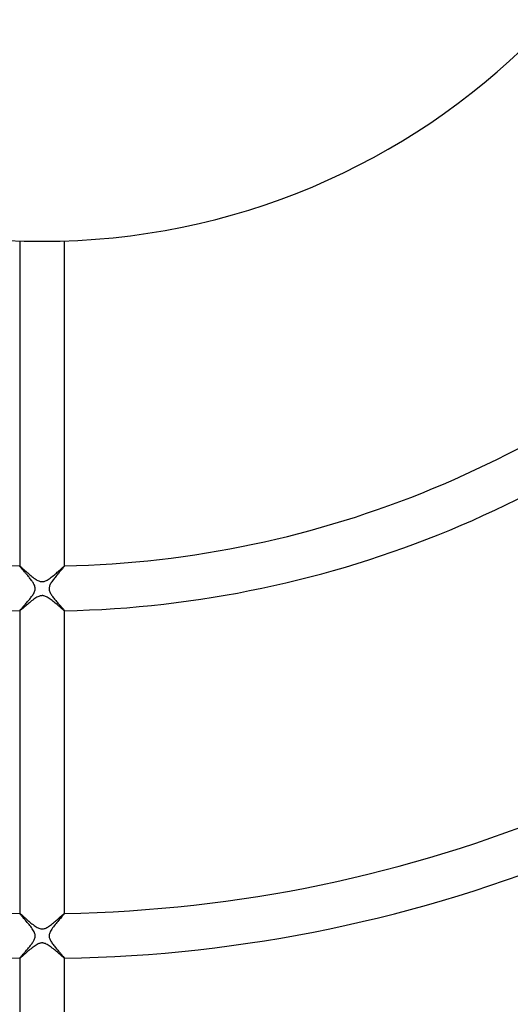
# Model space of a CAD drawing. Header units: millimetres. Extents: x -535 to 535, y -535 to 535.
# Tile 55 of 106: x -2 to 42, y -130 to -42. Entities that reach past the tile are written whole.
import ezdxf

# ---------------------------------------------------------------- set-up
doc = ezdxf.new("R2010")
doc.units = ezdxf.units.MM
doc.layers.add('HIDDEN', color=7, linetype='Continuous')
doc.layers.add('THICK', color=7, linetype='Continuous')

msp = doc.modelspace()

# ---------------------------------------------------------------- linework, layer by layer
at = {"layer": 'HIDDEN'}
for p, q in [((-2, -90.98), (-2, -90.979)), ((-2, -90.979), (-1.999, -90.979)), ((-2, -90.981), (-2, -90.98)), ((-1.997, -90.989), (-2, -90.981)), ((-1.999, -90.979), (-1.999, -90.978)), ((-1.999, -90.978), (-1.998, -90.978)), ((-1.998, -90.978), (-1.997, -90.978)), ((-1.988, -91.004), (-1.997, -90.989)), ((-1.974, -91.024), (-1.988, -91.004)), ((-1.954, -91.05), (-1.974, -91.024)), ((-1.929, -91.081), (-1.954, -91.05)), ((-1.899, -91.118), (-1.929, -91.081)), ((-1.864, -91.159), (-1.899, -91.118)), ((-1.826, -91.204), (-1.864, -91.159)), ((-1.783, -91.253), (-1.826, -91.204)), ((-1.738, -91.307), (-1.783, -91.253)), ((-1.689, -91.363), (-1.738, -91.307)), ((-1.637, -91.423), (-1.689, -91.363)), ((1.704, -91.345), (1.65, -91.408)), ((1.755, -91.286), (1.704, -91.345)), ((1.803, -91.231), (1.755, -91.286)), ((1.846, -91.18), (1.803, -91.231)), ((1.885, -91.134), (1.846, -91.18)), ((1.919, -91.093), (1.885, -91.134)), ((1.947, -91.058), (1.919, -91.093)), ((1.97, -91.029), (1.947, -91.058)), ((1.986, -91.006), (1.97, -91.029)), ((1.997, -90.99), (1.986, -91.006)), ((1.997, -90.978), (1.998, -90.978)), ((2, -90.981), (1.997, -90.99)), ((1.998, -90.978), (1.999, -90.978)), ((1.999, -90.978), (1.999, -90.979)), ((1.999, -90.979), (2, -90.979)), ((2, -90.979), (2, -90.98)), ((2, -90.98), (2, -90.981)), ((-1.583, -91.485), (-1.637, -91.423)), ((-1.527, -91.551), (-1.583, -91.485)), ((-1.469, -91.618), (-1.527, -91.551)), ((-1.409, -91.688), (-1.469, -91.618)), ((-1.349, -91.759), (-1.409, -91.688)), ((-1.289, -91.831), (-1.349, -91.759)), ((-1.229, -91.903), (-1.289, -91.831)), ((-1.17, -91.975), (-1.229, -91.903)), ((-1.113, -92.047), (-1.17, -91.975)), ((-1.057, -92.118), (-1.113, -92.047)), ((-1.002, -92.189), (-1.057, -92.118)), ((-0.951, -92.259), (-1.002, -92.189)), ((-0.902, -92.327), (-0.951, -92.259)), ((0.975, -92.226), (0.918, -92.303)), ((1.034, -92.148), (0.975, -92.226)), ((1.095, -92.07), (1.034, -92.148)), ((1.157, -91.992), (1.095, -92.07)), ((1.22, -91.914), (1.157, -91.992)), ((1.283, -91.837), (1.22, -91.914)), ((1.347, -91.762), (1.283, -91.837)), ((1.41, -91.687), (1.347, -91.762)), ((1.472, -91.614), (1.41, -91.687)), ((1.533, -91.543), (1.472, -91.614)), ((1.593, -91.474), (1.533, -91.543)), ((1.65, -91.408), (1.593, -91.474)), ((-0.856, -92.396), (-0.902, -92.327)), ((-0.81, -92.466), (-0.856, -92.396)), ((-0.767, -92.539), (-0.81, -92.466)), ((-0.728, -92.613), (-0.767, -92.539)), ((-0.693, -92.689), (-0.728, -92.613)), ((-0.663, -92.768), (-0.693, -92.689)), ((-0.641, -92.849), (-0.663, -92.768)), ((-0.65, -93.182), (-0.632, -93.1)), ((-0.628, -92.932), (-0.641, -92.849)), ((-0.632, -93.1), (-0.625, -93.016)), ((-0.625, -93.016), (-0.628, -92.932)), ((0.631, -92.906), (0.625, -92.985)), ((0.625, -92.985), (0.628, -93.064)), ((0.628, -93.064), (0.64, -93.142)), ((0.646, -92.829), (0.631, -92.906)), ((0.64, -93.142), (0.66, -93.218)), ((0.668, -92.753), (0.646, -92.829)), ((0.697, -92.68), (0.668, -92.753)), ((0.731, -92.607), (0.697, -92.68)), ((0.771, -92.532), (0.731, -92.607)), ((0.816, -92.457), (0.771, -92.532)), ((0.865, -92.381), (0.816, -92.457)), ((0.918, -92.303), (0.865, -92.381)), ((-1.231, -94.083), (-1.169, -94.009)), ((-1.169, -94.009), (-1.108, -93.935)), ((-1.108, -93.935), (-1.049, -93.861)), ((-1.049, -93.861), (-0.993, -93.788)), ((-0.993, -93.788), (-0.939, -93.716)), ((-0.939, -93.716), (-0.889, -93.645)), ((-0.889, -93.645), (-0.84, -93.573)), ((-0.84, -93.573), (-0.793, -93.498)), ((-0.793, -93.498), (-0.749, -93.421)), ((-0.749, -93.421), (-0.709, -93.343)), ((-0.709, -93.343), (-0.676, -93.263)), ((-0.676, -93.263), (-0.65, -93.182)), ((0.66, -93.218), (0.687, -93.292)), ((0.687, -93.292), (0.72, -93.364)), ((0.72, -93.364), (0.756, -93.434)), ((0.756, -93.434), (0.795, -93.502)), ((0.795, -93.502), (0.839, -93.571)), ((0.839, -93.571), (0.886, -93.642)), ((0.886, -93.642), (0.937, -93.713)), ((0.937, -93.713), (0.991, -93.785)), ((0.991, -93.785), (1.046, -93.857)), ((1.046, -93.857), (1.104, -93.929)), ((1.104, -93.929), (1.163, -94.001)), ((1.163, -94.001), (1.223, -94.073)), ((-1.971, -94.931), (-1.949, -94.903)), ((-1.949, -94.903), (-1.921, -94.87)), ((-1.921, -94.87), (-1.889, -94.832)), ((-1.889, -94.832), (-1.851, -94.789)), ((-1.851, -94.789), (-1.809, -94.741)), ((-1.809, -94.741), (-1.762, -94.688)), ((-1.762, -94.688), (-1.712, -94.632)), ((-1.712, -94.632), (-1.659, -94.572)), ((-1.659, -94.572), (-1.603, -94.509)), ((-1.603, -94.509), (-1.544, -94.443)), ((-1.544, -94.443), (-1.483, -94.374)), ((-1.483, -94.374), (-1.42, -94.303)), ((-1.42, -94.303), (-1.357, -94.23)), ((-1.357, -94.23), (-1.294, -94.157)), ((-1.294, -94.157), (-1.231, -94.083)), ((1.223, -94.073), (1.283, -94.144)), ((1.283, -94.144), (1.343, -94.214)), ((1.343, -94.214), (1.403, -94.283)), ((1.403, -94.283), (1.462, -94.35)), ((1.462, -94.35), (1.52, -94.416)), ((1.52, -94.416), (1.576, -94.48)), ((1.576, -94.48), (1.631, -94.541)), ((1.631, -94.541), (1.684, -94.6)), ((1.684, -94.6), (1.733, -94.656)), ((1.733, -94.656), (1.78, -94.708)), ((1.78, -94.708), (1.823, -94.757)), ((1.823, -94.757), (1.862, -94.801)), ((1.862, -94.801), (1.897, -94.842)), ((1.897, -94.842), (1.928, -94.878)), ((1.928, -94.878), (1.953, -94.908)), ((1.953, -94.908), (1.973, -94.934)), ((-2, -94.976), (-1.997, -94.968)), ((-2, -94.977), (-2, -94.976)), ((-2, -94.978), (-2, -94.977)), ((-1.999, -94.978), (-2, -94.978)), ((-1.999, -94.979), (-1.999, -94.978)), ((-1.998, -94.979), (-1.999, -94.979)), ((-1.997, -94.979), (-1.998, -94.979)), ((-1.997, -94.968), (-1.987, -94.952)), ((-1.987, -94.952), (-1.971, -94.931)), ((1.973, -94.934), (1.988, -94.954)), ((1.988, -94.954), (1.997, -94.968)), ((1.997, -94.968), (2, -94.976)), ((1.998, -94.979), (1.997, -94.979)), ((1.999, -94.979), (1.998, -94.979)), ((2, -94.978), (1.999, -94.978)), ((1.999, -94.978), (1.999, -94.979)), ((2, -94.976), (2, -94.977)), ((2, -94.977), (2, -94.978)), ((-2, -121.985), (-1.999, -121.984)), ((-2, -121.986), (-2, -121.985)), ((-2, -121.985), (-2, -121.985)), ((-1.995, -121.999), (-2, -121.986)), ((-1.999, -121.984), (-1.999, -121.984)), ((-1.999, -121.984), (-1.998, -121.984)), ((-1.998, -121.984), (-1.997, -121.984)), ((-1.979, -122.022), (-1.995, -121.999)), ((-1.954, -122.055), (-1.979, -122.022)), ((-1.919, -122.098), (-1.954, -122.055)), ((-1.876, -122.149), (-1.919, -122.098)), ((-1.826, -122.209), (-1.876, -122.149)), ((1.876, -122.15), (1.825, -122.21)), ((1.919, -122.098), (1.876, -122.15)), ((1.954, -122.055), (1.919, -122.098)), ((1.979, -122.022), (1.954, -122.055)), ((1.995, -121.999), (1.979, -122.022)), ((2, -121.986), (1.995, -121.999)), ((1.997, -121.984), (1.998, -121.984)), ((1.998, -121.984), (1.999, -121.984)), ((1.999, -121.984), (1.999, -121.984)), ((1.999, -121.984), (2, -121.985)), ((2, -121.985), (2, -121.985)), ((2, -121.985), (2, -121.986)), ((-1.768, -122.275), (-1.826, -122.209)), ((-1.705, -122.348), (-1.768, -122.275)), ((-1.637, -122.427), (-1.705, -122.348)), ((-1.565, -122.51), (-1.637, -122.427)), ((-1.488, -122.599), (-1.565, -122.51)), ((-1.409, -122.691), (-1.488, -122.599)), ((-1.329, -122.785), (-1.409, -122.691)), ((-1.249, -122.881), (-1.329, -122.785)), ((-1.171, -122.976), (-1.249, -122.881)), ((-1.094, -123.072), (-1.171, -122.976)), ((1.159, -122.991), (1.079, -123.09)), ((1.24, -122.892), (1.159, -122.991)), ((1.323, -122.793), (1.24, -122.892)), ((1.405, -122.696), (1.323, -122.793)), ((1.485, -122.603), (1.405, -122.696)), ((1.562, -122.514), (1.485, -122.603)), ((1.635, -122.429), (1.562, -122.514)), ((1.704, -122.35), (1.635, -122.429)), ((1.767, -122.277), (1.704, -122.35)), ((1.825, -122.21), (1.767, -122.277)), ((-1.021, -123.166), (-1.094, -123.072)), ((-0.951, -123.259), (-1.021, -123.166)), ((-0.887, -123.35), (-0.951, -123.259)), ((-0.827, -123.44), (-0.887, -123.35)), ((-0.772, -123.531), (-0.827, -123.44)), ((-0.724, -123.622), (-0.772, -123.531)), ((-0.683, -123.714), (-0.724, -123.622)), ((-0.653, -123.801), (-0.683, -123.714)), ((-0.634, -123.883), (-0.653, -123.801)), ((-0.626, -123.962), (-0.634, -123.883)), ((0.639, -123.858), (0.63, -123.913)), ((0.655, -123.797), (0.639, -123.858)), ((0.678, -123.728), (0.655, -123.797)), ((0.71, -123.652), (0.678, -123.728)), ((0.753, -123.567), (0.71, -123.652)), ((0.805, -123.476), (0.753, -123.567)), ((0.865, -123.382), (0.805, -123.476)), ((0.931, -123.286), (0.865, -123.382)), ((1.003, -123.189), (0.931, -123.286)), ((1.079, -123.09), (1.003, -123.189)), ((-0.998, -124.796), (-0.947, -124.728)), ((-0.947, -124.728), (-0.899, -124.66)), ((-0.899, -124.66), (-0.853, -124.594)), ((-0.853, -124.594), (-0.811, -124.529)), ((-0.811, -124.529), (-0.773, -124.465)), ((-0.773, -124.465), (-0.738, -124.401)), ((-0.738, -124.401), (-0.705, -124.334)), ((-0.705, -124.334), (-0.676, -124.263)), ((-0.676, -124.263), (-0.652, -124.191)), ((-0.652, -124.191), (-0.635, -124.115)), ((-0.635, -124.115), (-0.626, -124.039)), ((-0.626, -124.039), (-0.626, -123.962)), ((0.63, -123.913), (0.625, -123.969)), ((0.625, -123.969), (0.625, -124.024)), ((0.625, -124.024), (0.63, -124.08)), ((0.63, -124.08), (0.639, -124.138)), ((0.639, -124.138), (0.654, -124.199)), ((0.654, -124.199), (0.676, -124.263)), ((0.676, -124.263), (0.704, -124.331)), ((0.704, -124.331), (0.738, -124.401)), ((0.738, -124.401), (0.777, -124.472)), ((0.777, -124.472), (0.821, -124.545)), ((0.821, -124.545), (0.869, -124.618)), ((0.869, -124.618), (0.921, -124.692)), ((0.921, -124.692), (0.976, -124.766)), ((0.976, -124.766), (1.033, -124.841)), ((-1.76, -125.69), (-1.715, -125.639)), ((-1.715, -125.639), (-1.667, -125.585)), ((-1.667, -125.585), (-1.616, -125.528)), ((-1.616, -125.528), (-1.564, -125.469)), ((-1.564, -125.469), (-1.509, -125.407)), ((-1.509, -125.407), (-1.453, -125.343)), ((-1.453, -125.343), (-1.396, -125.277)), ((-1.396, -125.277), (-1.337, -125.209)), ((-1.337, -125.209), (-1.278, -125.141)), ((-1.278, -125.141), (-1.22, -125.072)), ((-1.22, -125.072), (-1.162, -125.003)), ((-1.162, -125.003), (-1.106, -124.934)), ((-1.106, -124.934), (-1.051, -124.865)), ((-1.051, -124.865), (-0.998, -124.796)), ((1.033, -124.841), (1.092, -124.916)), ((1.092, -124.916), (1.153, -124.991)), ((1.153, -124.991), (1.214, -125.065)), ((1.214, -125.065), (1.276, -125.138)), ((1.276, -125.138), (1.337, -125.21)), ((1.337, -125.21), (1.398, -125.28)), ((1.398, -125.28), (1.458, -125.349)), ((1.458, -125.349), (1.516, -125.415)), ((1.516, -125.415), (1.573, -125.48)), ((1.573, -125.48), (1.629, -125.542)), ((1.629, -125.542), (1.681, -125.601)), ((1.681, -125.601), (1.731, -125.658)), ((1.731, -125.658), (1.778, -125.711)), ((-2, -125.982), (-1.997, -125.974)), ((-2, -125.983), (-2, -125.982)), ((-2, -125.982), (-2, -125.982)), ((-1.999, -125.984), (-2, -125.983)), ((-1.998, -125.984), (-1.999, -125.984)), ((-1.999, -125.984), (-1.999, -125.984)), ((-1.997, -125.984), (-1.998, -125.984)), ((-1.997, -125.974), (-1.989, -125.961)), ((-1.989, -125.961), (-1.976, -125.943)), ((-1.976, -125.943), (-1.958, -125.92)), ((-1.958, -125.92), (-1.935, -125.892)), ((-1.935, -125.892), (-1.908, -125.859)), ((-1.908, -125.859), (-1.877, -125.823)), ((-1.877, -125.823), (-1.841, -125.782)), ((-1.841, -125.782), (-1.802, -125.738)), ((-1.802, -125.738), (-1.76, -125.69)), ((1.778, -125.711), (1.822, -125.76)), ((1.822, -125.76), (1.861, -125.805)), ((1.861, -125.805), (1.896, -125.845)), ((1.896, -125.845), (1.927, -125.882)), ((1.927, -125.882), (1.953, -125.913)), ((1.953, -125.913), (1.973, -125.939)), ((1.973, -125.939), (1.988, -125.959)), ((1.988, -125.959), (1.997, -125.973)), ((1.997, -125.973), (2, -125.982)), ((1.998, -125.984), (1.997, -125.984)), ((1.999, -125.984), (1.998, -125.984)), ((2, -125.983), (1.999, -125.984)), ((1.999, -125.984), (1.999, -125.984)), ((2, -125.982), (2, -125.982)), ((2, -125.982), (2, -125.983))]:
    msp.add_line(p, q, dxfattribs=at)
at = {"layer": 'THICK'}
for p, q in [((-2, -61.968), (-2, -90.981)), ((2, -90.981), (2, -61.968)), ((-1.997, -90.978), (-1.986, -90.983)), ((-1.986, -90.983), (-1.965, -90.997)), ((-1.965, -90.997), (-1.936, -91.021)), ((-1.936, -91.021), (-1.898, -91.052)), ((-1.898, -91.052), (-1.852, -91.092)), ((-1.852, -91.092), (-1.799, -91.138)), ((-1.799, -91.138), (-1.74, -91.19)), ((-1.74, -91.19), (-1.675, -91.248)), ((-1.675, -91.248), (-1.605, -91.311)), ((-1.605, -91.311), (-1.53, -91.379)), ((-1.53, -91.379), (-1.45, -91.45)), ((1.44, -91.459), (1.52, -91.387)), ((1.52, -91.387), (1.597, -91.319)), ((1.597, -91.319), (1.668, -91.255)), ((1.668, -91.255), (1.735, -91.195)), ((1.735, -91.195), (1.795, -91.142)), ((1.795, -91.142), (1.849, -91.094)), ((1.849, -91.094), (1.896, -91.054)), ((1.896, -91.054), (1.934, -91.022)), ((1.934, -91.022), (1.965, -90.998)), ((1.965, -90.998), (1.986, -90.983)), ((1.986, -90.983), (1.997, -90.978)), ((-1.45, -91.45), (-1.367, -91.524)), ((-1.367, -91.524), (-1.28, -91.6)), ((-1.28, -91.6), (-1.19, -91.678)), ((-1.19, -91.678), (-1.097, -91.757)), ((-1.097, -91.757), (-1.004, -91.835)), ((-1.004, -91.835), (-0.911, -91.911)), ((-0.911, -91.911), (-0.818, -91.985)), ((-0.818, -91.985), (-0.726, -92.054)), ((-0.726, -92.054), (-0.635, -92.119)), ((-0.635, -92.119), (-0.546, -92.178)), ((-0.546, -92.178), (-0.459, -92.231)), ((-0.459, -92.231), (-0.374, -92.276)), ((0.375, -92.276), (0.459, -92.231)), ((0.459, -92.231), (0.546, -92.178)), ((0.546, -92.178), (0.635, -92.119)), ((0.635, -92.119), (0.725, -92.054)), ((0.725, -92.054), (0.817, -91.985)), ((0.817, -91.985), (0.909, -91.913)), ((0.909, -91.913), (1.001, -91.838)), ((1.001, -91.838), (1.092, -91.762)), ((1.092, -91.762), (1.182, -91.685)), ((1.182, -91.685), (1.27, -91.608)), ((1.27, -91.608), (1.356, -91.533)), ((1.356, -91.533), (1.44, -91.459)), ((-0.374, -92.276), (-0.296, -92.312)), ((-0.296, -92.312), (-0.225, -92.338)), ((-0.225, -92.338), (-0.161, -92.356)), ((-0.161, -92.356), (-0.102, -92.368)), ((-0.102, -92.368), (-0.047, -92.374)), ((-0.047, -92.374), (0.008, -92.375)), ((0.008, -92.375), (0.063, -92.372)), ((0.063, -92.372), (0.117, -92.365)), ((0.117, -92.365), (0.172, -92.353)), ((0.172, -92.353), (0.232, -92.335)), ((0.232, -92.335), (0.299, -92.31)), ((0.299, -92.31), (0.375, -92.276)), ((-0.839, -94.024), (-0.936, -94.1)), ((-0.742, -93.952), (-0.839, -94.024)), ((-0.647, -93.885), (-0.742, -93.952)), ((-0.553, -93.823), (-0.647, -93.885)), ((-0.462, -93.769), (-0.553, -93.823)), ((-0.376, -93.723), (-0.462, -93.769)), ((-0.3, -93.689), (-0.376, -93.723)), ((-0.232, -93.664), (-0.3, -93.689)), ((-0.173, -93.647), (-0.232, -93.664)), ((-0.118, -93.635), (-0.173, -93.647)), ((-0.062, -93.627), (-0.118, -93.635)), ((-0.007, -93.625), (-0.062, -93.627)), ((0.049, -93.626), (-0.007, -93.625)), ((0.105, -93.633), (0.049, -93.626)), ((0.166, -93.645), (0.105, -93.633)), ((0.231, -93.664), (0.166, -93.645)), ((0.302, -93.69), (0.231, -93.664)), ((0.379, -93.725), (0.302, -93.69)), ((0.461, -93.768), (0.379, -93.725)), ((0.545, -93.818), (0.461, -93.768)), ((0.631, -93.874), (0.545, -93.818)), ((0.718, -93.935), (0.631, -93.874)), ((0.807, -94), (0.718, -93.935)), ((0.896, -94.068), (0.807, -94)), ((-1.889, -94.902), (-1.931, -94.935)), ((-1.84, -94.861), (-1.889, -94.902)), ((-1.782, -94.813), (-1.84, -94.861)), ((-1.718, -94.758), (-1.782, -94.813)), ((-1.647, -94.698), (-1.718, -94.758)), ((-1.571, -94.632), (-1.647, -94.698)), ((-1.49, -94.562), (-1.571, -94.632)), ((-1.404, -94.488), (-1.49, -94.562)), ((-1.315, -94.412), (-1.404, -94.488)), ((-1.224, -94.335), (-1.315, -94.412)), ((-1.13, -94.256), (-1.224, -94.335)), ((-1.033, -94.178), (-1.13, -94.256)), ((-0.936, -94.1), (-1.033, -94.178)), ((0.986, -94.139), (0.896, -94.068)), ((1.075, -94.212), (0.986, -94.139)), ((1.165, -94.286), (1.075, -94.212)), ((1.251, -94.358), (1.165, -94.286)), ((1.336, -94.43), (1.251, -94.358)), ((1.417, -94.499), (1.336, -94.43)), ((1.494, -94.566), (1.417, -94.499)), ((1.568, -94.629), (1.494, -94.566)), ((1.637, -94.689), (1.568, -94.629)), ((1.702, -94.745), (1.637, -94.689)), ((1.762, -94.796), (1.702, -94.745)), ((1.816, -94.842), (1.762, -94.796)), ((1.865, -94.882), (1.816, -94.842)), ((1.906, -94.916), (1.865, -94.882)), ((-2, -94.976), (-2, -121.986)), ((-1.985, -94.974), (-1.997, -94.979)), ((-1.963, -94.959), (-1.985, -94.974)), ((-1.931, -94.935), (-1.963, -94.959)), ((1.941, -94.943), (1.906, -94.916)), ((1.968, -94.963), (1.941, -94.943)), ((1.987, -94.975), (1.968, -94.963)), ((1.997, -94.979), (1.987, -94.975)), ((2, -121.986), (2, -94.976)), ((-1.997, -121.984), (-1.986, -121.989)), ((-1.986, -121.989), (-1.965, -122.003)), ((-1.965, -122.003), (-1.934, -122.027)), ((-1.934, -122.027), (-1.896, -122.059)), ((-1.896, -122.059), (-1.849, -122.099)), ((-1.849, -122.099), (-1.795, -122.146)), ((-1.795, -122.146), (-1.734, -122.2)), ((1.772, -122.167), (1.824, -122.121)), ((1.824, -122.121), (1.87, -122.081)), ((1.87, -122.081), (1.91, -122.047)), ((1.91, -122.047), (1.943, -122.02)), ((1.943, -122.02), (1.969, -122)), ((1.969, -122), (1.987, -121.988)), ((1.987, -121.988), (1.997, -121.984)), ((-1.734, -122.2), (-1.668, -122.259)), ((-1.668, -122.259), (-1.595, -122.323)), ((-1.595, -122.323), (-1.519, -122.392)), ((-1.519, -122.392), (-1.438, -122.464)), ((-1.438, -122.464), (-1.354, -122.538)), ((-1.354, -122.538), (-1.267, -122.614)), ((-1.267, -122.614), (-1.178, -122.69)), ((-1.178, -122.69), (-1.088, -122.767)), ((-1.088, -122.767), (-0.996, -122.843)), ((-0.996, -122.843), (-0.904, -122.918)), ((-0.904, -122.918), (-0.812, -122.99)), ((-0.812, -122.99), (-0.72, -123.059)), ((0.668, -123.096), (0.756, -123.033)), ((0.756, -123.033), (0.845, -122.964)), ((0.845, -122.964), (0.935, -122.893)), ((0.935, -122.893), (1.024, -122.82)), ((1.024, -122.82), (1.113, -122.746)), ((1.113, -122.746), (1.199, -122.672)), ((1.199, -122.672), (1.283, -122.6)), ((1.283, -122.6), (1.363, -122.529)), ((1.363, -122.529), (1.441, -122.461)), ((1.441, -122.461), (1.515, -122.395)), ((1.515, -122.395), (1.586, -122.332)), ((1.586, -122.332), (1.652, -122.273)), ((1.652, -122.273), (1.714, -122.217)), ((1.714, -122.217), (1.772, -122.167)), ((-0.72, -123.059), (-0.629, -123.124)), ((-0.629, -123.124), (-0.539, -123.183)), ((-0.539, -123.183), (-0.45, -123.236)), ((-0.45, -123.236), (-0.363, -123.282)), ((-0.363, -123.282), (-0.28, -123.318)), ((-0.28, -123.318), (-0.202, -123.345)), ((-0.202, -123.345), (-0.129, -123.363)), ((-0.129, -123.363), (-0.06, -123.373)), ((-0.06, -123.373), (0.006, -123.375)), ((0.006, -123.375), (0.072, -123.372)), ((0.072, -123.372), (0.136, -123.361)), ((0.136, -123.361), (0.201, -123.345)), ((0.201, -123.345), (0.268, -123.323)), ((0.268, -123.323), (0.339, -123.293)), ((0.339, -123.293), (0.415, -123.255)), ((0.415, -123.255), (0.497, -123.209)), ((0.497, -123.209), (0.582, -123.155)), ((0.582, -123.155), (0.668, -123.096)), ((-0.442, -124.758), (-0.53, -124.809)), ((-0.361, -124.716), (-0.442, -124.758)), ((-0.288, -124.684), (-0.361, -124.716)), ((-0.224, -124.661), (-0.288, -124.684)), ((-0.167, -124.645), (-0.224, -124.661)), ((-0.113, -124.634), (-0.167, -124.645)), ((-0.06, -124.627), (-0.113, -124.634)), ((-0.006, -124.625), (-0.06, -124.627)), ((0.048, -124.626), (-0.006, -124.625)), ((0.102, -124.632), (0.048, -124.626)), ((0.161, -124.644), (0.102, -124.632)), ((0.225, -124.662), (0.161, -124.644)), ((0.296, -124.687), (0.225, -124.662)), ((0.373, -124.722), (0.296, -124.687)), ((0.458, -124.766), (0.373, -124.722)), ((0.545, -124.818), (0.458, -124.766)), ((-1.593, -125.654), (-1.666, -125.717)), ((-1.516, -125.587), (-1.593, -125.654)), ((-1.435, -125.517), (-1.516, -125.587)), ((-1.35, -125.444), (-1.435, -125.517)), ((-1.263, -125.37), (-1.35, -125.444)), ((-1.174, -125.295), (-1.263, -125.37)), ((-1.082, -125.219), (-1.174, -125.295)), ((-0.989, -125.143), (-1.082, -125.219)), ((-0.896, -125.069), (-0.989, -125.143)), ((-0.803, -124.998), (-0.896, -125.069)), ((-0.71, -124.93), (-0.803, -124.998)), ((-0.619, -124.867), (-0.71, -124.93)), ((-0.53, -124.809), (-0.619, -124.867)), ((0.634, -124.876), (0.545, -124.818)), ((0.725, -124.94), (0.634, -124.876)), ((0.817, -125.008), (0.725, -124.94)), ((0.91, -125.08), (0.817, -125.008)), ((1.003, -125.154), (0.91, -125.08)), ((1.097, -125.231), (1.003, -125.154)), ((1.189, -125.308), (1.097, -125.231)), ((1.28, -125.385), (1.189, -125.308)), ((1.367, -125.459), (1.28, -125.385)), ((1.451, -125.531), (1.367, -125.459)), ((1.531, -125.6), (1.451, -125.531)), ((1.606, -125.665), (1.531, -125.6)), ((1.677, -125.726), (1.606, -125.665)), ((-2, -125.982), (-2, -152.989)), ((-1.986, -125.98), (-1.997, -125.984)), ((-1.965, -125.966), (-1.986, -125.98)), ((-1.934, -125.943), (-1.965, -125.966)), ((-1.895, -125.912), (-1.934, -125.943)), ((-1.848, -125.873), (-1.895, -125.912)), ((-1.794, -125.827), (-1.848, -125.873)), ((-1.733, -125.775), (-1.794, -125.827)), ((-1.666, -125.717), (-1.733, -125.775)), ((1.742, -125.782), (1.677, -125.726)), ((1.801, -125.833), (1.742, -125.782)), ((1.853, -125.877), (1.801, -125.833)), ((1.899, -125.915), (1.853, -125.877)), ((1.936, -125.945), (1.899, -125.915)), ((1.966, -125.966), (1.936, -125.945)), ((1.986, -125.98), (1.966, -125.966)), ((1.997, -125.984), (1.986, -125.98)), ((2, -152.989), (2, -125.982))]:
    msp.add_line(p, q, dxfattribs=at)
for radius, start, end in [(471, 179.99998, 0), (462, 179.99998, 0), (453, 179.99998, 0), (444, 179.99998, 0), (435, 179.99998, 0), (426, 179.99998, 0), (417, 179.99998, 0), (408, 179.99998, 0), (399, 179.99998, 0), (390, 179.99998, 0), (381, 179.99998, 0), (372, 179.99998, 0), (363, 179.99998, 0), (354, 179.99998, 0), (345, 179.99998, 0), (336, 179.99998, 0), (327, 179.99998, 0), (318, 179.99998, 0), (310, 179.99998, 0), (62, 180.00002, 0), (91, 226.25779, 268.7422), (91, 271.25778, 313.74225), (95, 226.20479, 268.7952), (95, 271.20483, 313.79519), (122, 225.93813, 269.06186), (122, 270.93812, 314.06185), (126, 225.90834, 269.09165), (126, 270.90833, 314.09164), (153, 225.74802, 269.25197), (153, 270.74807, 314.25196), (157, 225.729, 269.27099), (157, 270.72899, 314.27104)]:
    msp.add_arc((0, 0), radius, start, end, dxfattribs=at)

doc.saveas('drawing.dxf')
